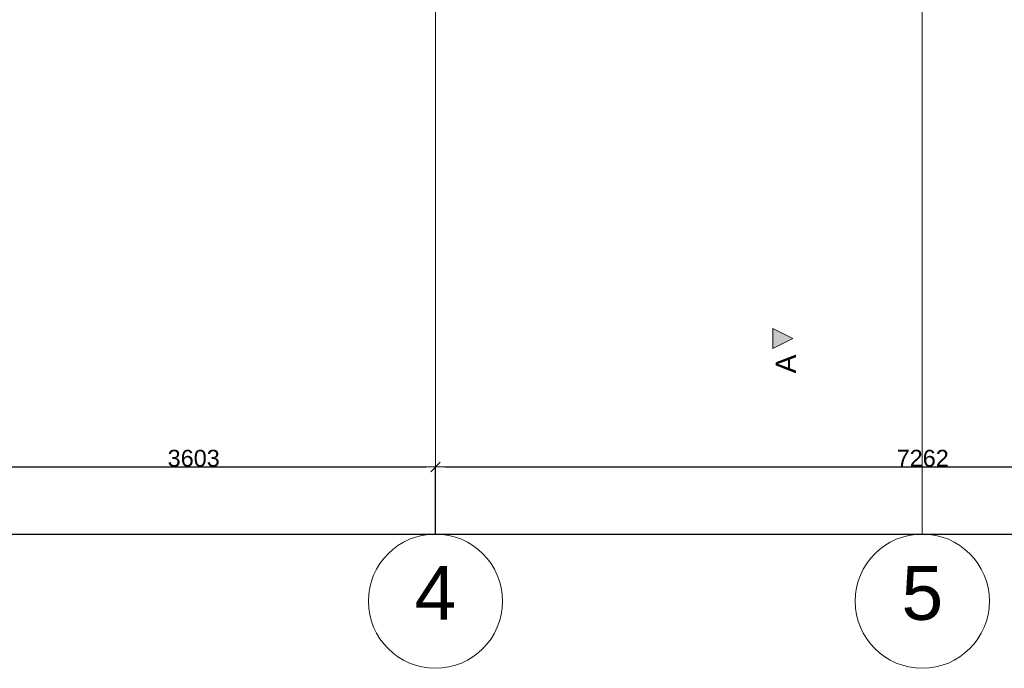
# Model space of a CAD drawing. Extents: x -238422 to 258194, y -34825 to 126331.
# Tile 15 of 239: x -210579 to -203241, y 32149 to 36980. Entities that reach past the tile are written whole.
import ezdxf

# ---------------------------------------------------------------- set-up
doc = ezdxf.new("R2010")
doc.units = 0
doc.header["$LTSCALE"] = 50
doc.linetypes.add('_ .', pattern=[190, 90, -50, 0, -50])
doc.linetypes.add('B0302', pattern=[625.500011, 313.000011, -156.25, 0, -156.25])
doc.layers.get('0').update_dxf_attribs({"linetype": 'CONTINUOUS'})
doc.layers.get('Defpoints').update_dxf_attribs({"linetype": 'CONTINUOUS'})
for name, color, linetype in [('A Lijn doorsnede', 7, 'CONTINUOUS'), ('A Lijn doorsnede 2D arcering', 7, 'CONTINUOUS'), ('A Stramien', 7, 'CONTINUOUS'), ('Tekst_dim 1_ 50', 7, 'CONTINUOUS'), ('WM5448--', 1, 'CONTINUOUS')]:
    doc.layers.add(name, color=color, linetype=linetype)
doc.styles.add('GENERATED_STYLE_1', font='ARIAL.TTF')
doc.dimstyles.new('GENERATED_STYLE__1', dxfattribs={"dimtxt": 125, "dimasz": 71.25, "dimexe": 0.18, "dimexo": 0, "dimgap": 0.09, "dimtad": 1, "dimtih": 1, "dimtoh": 1, "dimdec": 0, "dimzin": 0, "dimdsep": 46, "dimtxsty": 'GENERATED_STYLE_1', "dimblk": 'ARROWHEAD_6', "dimblk1": 'ARROWHEAD_6', "dimblk2": 'ARROWHEAD_6', "dimcen": 0.09, "dimclrd": 1, "dimclre": 1, "dimclrt": 2, "dimadec": 1, "dimazin": 0, "dimtfac": 1, "dimtdec": 4, "dimtmove": 0, "dimatfit": 3, "dimfxl": 0, "dimtolj": 1, "dimtzin": 0, "dimarcsym": 0})

# ---------------------------------------------------------------- blocks, each defined once
blk = doc.blocks.new('ARROWHEAD_6')
at = {"color": 0, "linetype": 'Continuous', "lineweight": 0}
for p, q in [((0, 0), (-1, 0)), ((-0.5, -0.5), (0.5, 0.5))]:
    blk.add_line(p, q, dxfattribs=at)
blk = doc.blocks.new('*D2621')
at = {"layer": 'Defpoints', "color": 0, "linetype": 'Continuous', "transparency": 16777216}
for p in [(-254607.9, 63309.5), (-217545.9, 63309.5), (-217545.9, 63309.5)]:
    blk.add_point(p, dxfattribs=at)
at = {"layer": 'Tekst_dim 1_ 50', "color": 1, "linetype": 'Continuous', "lineweight": -2, "transparency": 16777216}
for p, q in [((-254607.9, 63309.5), (-254607.9, 63309.6)), ((-254536.7, 63309.5), (-217617.2, 63309.5)), ((-217545.9, 63309.5), (-217545.9, 63309.6))]:
    blk.add_line(p, q, dxfattribs=at)
at = {"layer": 'Tekst_dim 1_ 50', "color": 1, "linetype": 'Continuous', "lineweight": -2, "transparency": 16777216, "xscale": 71.25, "yscale": 71.25, "zscale": 71.25, "rotation": 180}
blk.add_blockref('ARROWHEAD_6', (-254607.9, 63309.5), dxfattribs=at)
at = {"layer": 'Tekst_dim 1_ 50', "color": 1, "linetype": 'Continuous', "lineweight": -2, "transparency": 16777216, "xscale": 71.25, "yscale": 71.25, "zscale": 71.25}
blk.add_blockref('ARROWHEAD_6', (-217545.9, 63309.5), dxfattribs=at)
at = {"layer": 'Tekst_dim 1_ 50', "color": 2, "linetype": 'Continuous', "lineweight": 0, "transparency": 16777216, "insert": (-236076.9, 63373.4), "char_height": 125, "attachment_point": 5, "style": 'GENERATED_STYLE_1'}
blk.add_mtext('\\A1;37062', dxfattribs=at)
blk = doc.blocks.new('*D2625')
at = {"layer": 'Defpoints', "color": 0, "linetype": 'Continuous', "transparency": 16777216}
for p in [(-243521.9, 63809.5), (-247124.9, 63309.5), (-243521.9, 63309.5)]:
    blk.add_point(p, dxfattribs=at)
at = {"layer": 'Tekst_dim 1_ 50', "color": 1, "linetype": 'Continuous', "lineweight": -2, "transparency": 16777216}
for p, q in [((-247124.9, 63309.5), (-247124.9, 63809.6)), ((-247053.7, 63809.5), (-243593.2, 63809.5)), ((-243521.9, 63309.5), (-243521.9, 63809.6))]:
    blk.add_line(p, q, dxfattribs=at)
at = {"layer": 'Tekst_dim 1_ 50', "color": 1, "linetype": 'Continuous', "lineweight": -2, "transparency": 16777216, "xscale": 71.25, "yscale": 71.25, "zscale": 71.25, "rotation": 180}
blk.add_blockref('ARROWHEAD_6', (-247124.9, 63809.5), dxfattribs=at)
at = {"layer": 'Tekst_dim 1_ 50', "color": 1, "linetype": 'Continuous', "lineweight": -2, "transparency": 16777216, "xscale": 71.25, "yscale": 71.25, "zscale": 71.25}
blk.add_blockref('ARROWHEAD_6', (-243521.9, 63809.5), dxfattribs=at)
at = {"layer": 'Tekst_dim 1_ 50', "color": 2, "linetype": 'Continuous', "lineweight": 0, "transparency": 16777216, "insert": (-245323.4, 63873.4), "char_height": 125, "attachment_point": 5, "style": 'GENERATED_STYLE_1'}
blk.add_mtext('\\A1;3603', dxfattribs=at)
blk = doc.blocks.new('*D2626')
at = {"layer": 'Defpoints', "color": 0, "linetype": 'Continuous', "transparency": 16777216}
for p in [(-236259.9, 63809.5), (-243521.9, 63309.5), (-236259.9, 63309.5)]:
    blk.add_point(p, dxfattribs=at)
at = {"layer": 'Tekst_dim 1_ 50', "color": 1, "linetype": 'Continuous', "lineweight": -2, "transparency": 16777216}
for p, q in [((-243521.9, 63309.5), (-243521.9, 63809.6)), ((-243450.7, 63809.5), (-236331.2, 63809.5)), ((-236259.9, 63309.5), (-236259.9, 63809.6))]:
    blk.add_line(p, q, dxfattribs=at)
at = {"layer": 'Tekst_dim 1_ 50', "color": 1, "linetype": 'Continuous', "lineweight": -2, "transparency": 16777216, "xscale": 71.25, "yscale": 71.25, "zscale": 71.25, "rotation": 180}
blk.add_blockref('ARROWHEAD_6', (-243521.9, 63809.5), dxfattribs=at)
at = {"layer": 'Tekst_dim 1_ 50', "color": 1, "linetype": 'Continuous', "lineweight": -2, "transparency": 16777216, "xscale": 71.25, "yscale": 71.25, "zscale": 71.25}
blk.add_blockref('ARROWHEAD_6', (-236259.9, 63809.5), dxfattribs=at)
at = {"layer": 'Tekst_dim 1_ 50', "color": 2, "linetype": 'Continuous', "lineweight": 0, "transparency": 16777216, "insert": (-239890.9, 63873.4), "char_height": 125, "attachment_point": 5, "style": 'GENERATED_STYLE_1'}
blk.add_mtext('\\A1;7262', dxfattribs=at)
blk = doc.blocks.new('Cutting Plane_1_2', base_point=(19936.3, 39665.5))
at = {"layer": 'A Lijn doorsnede 2D arcering', "linetype": 'Continuous', "lineweight": 0}
blk.add_hatch(color=2, dxfattribs=at).paths.add_polyline_path([(19936.3, 8969.4), (19936.3, 9119.4), (20086.3, 9044.4)], flags=0)
at = {"layer": 'A Lijn doorsnede', "color": 9, "linetype": 'B0302', "lineweight": 0}
blk.add_line((19936.3, 39590.5), (19936.3, 9119.4), dxfattribs=at)
at = {"layer": 'A Lijn doorsnede', "color": 2, "linetype": 'Continuous', "lineweight": 0}
for p, q in [((19936.3, 8969.4), (19936.3, 9119.4)), ((19936.3, 9119.4), (20086.3, 9044.4)), ((20086.3, 9044.4), (19936.3, 8969.4))]:
    blk.add_line(p, q, dxfattribs=at)
at = {"layer": 'A Lijn doorsnede', "color": 2, "lineweight": 0, "insert": (20107.7, 8924.4), "char_height": 150, "attachment_point": 9, "rotation": 90, "style": 'GENERATED_STYLE_1'}
blk.add_mtext('{A}', dxfattribs=at)
blk = doc.blocks.new('dasg')
at = {"layer": 'A Stramien', "color": 9, "linetype": '_ .', "lineweight": 0, "flags": 128}
for points in [[(-243521.9, 63309.5), (-243521.9, 93947.6)], [(-239893.9, 63309.5), (-239893.9, 93947.6)]]:
    blk.add_lwpolyline(points, dxfattribs=at)
at = {"layer": 'A Stramien', "color": 9, "linetype": 'Continuous', "lineweight": 0}
for centre in [(-243521.9, 62809.5), (-239893.9, 62809.5)]:
    blk.add_circle(centre, 500, dxfattribs=at)
at = {"layer": 'A Lijn doorsnede', "color": 9, "lineweight": 0}
blk.add_blockref('Cutting Plane_1_2', (-241007.7, 95387.6), dxfattribs=at)
at = {"layer": 'A Stramien', "color": 9, "linetype": 'Continuous', "lineweight": 0, "char_height": 400, "attachment_point": 5, "style": 'GENERATED_STYLE_1'}
for s, insert in [('{4}', (-243521.9, 62870.8)), ('{5}', (-239893.9, 62867.5))]:
    blk.add_mtext(s, dxfattribs=dict(at, insert=insert))
at = {"layer": 'Tekst_dim 1_ 50', "color": 1, "linetype": 'Continuous', "lineweight": 0}
for base, p1, p2, picture, middle in [((-243521.9, 63809.5), (-247124.9, 63309.5), (-243521.9, 63309.5), '*D2625', (-245323.4, 63873.4)), ((-236259.9, 63809.5), (-243521.9, 63309.5), (-236259.9, 63309.5), '*D2626', (-239890.9, 63873.4)), ((-217545.9, 63309.5), (-254607.9, 63309.5), (-217545.9, 63309.5), '*D2621', (-236076.9, 63373.4))]:
    dim = blk.add_linear_dim(base=base, p1=p1, p2=p2, dimstyle='GENERATED_STYLE__1', dxfattribs=at)
    dim.commit()
    dim.dimension.update_dxf_attribs({"geometry": picture, "text_midpoint": middle})

msp = doc.modelspace()

# ---------------------------------------------------------------- block references
at = {"layer": 'WM5448--'}
msp.add_blockref('dasg', (36041.72169, -30160.8573), dxfattribs=at)

doc.saveas('drawing.dxf')
